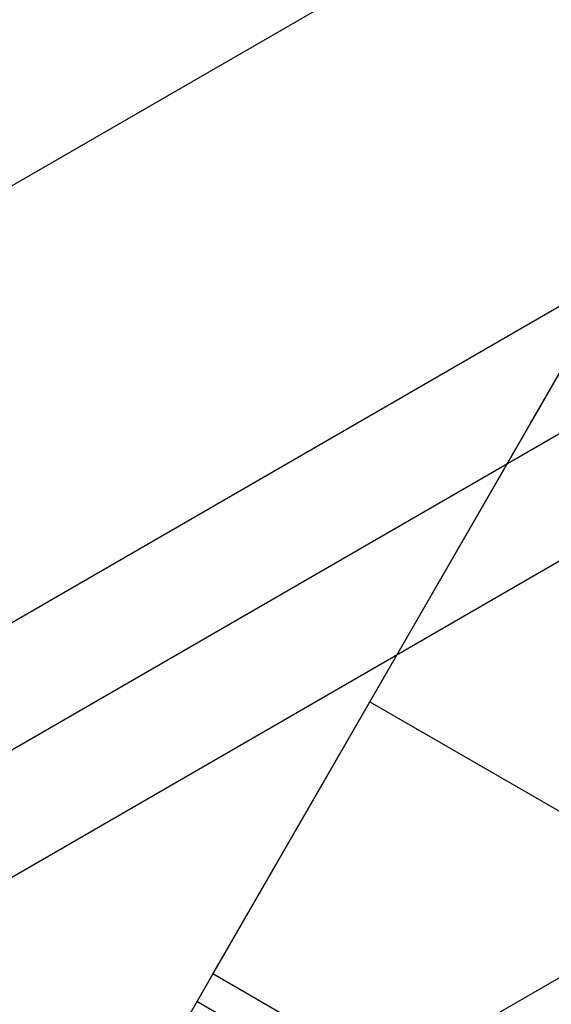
# Model space of a CAD drawing. Extents: x 12895 to 14339, y -6833 to -5581.
# Tile 13 of 79: x 13611.09 to 13614.83, y -6449.64 to -6442.71. Entities that reach past the tile are written whole.
import ezdxf

# ---------------------------------------------------------------- set-up
doc = ezdxf.new("R2010")
doc.units = 0
doc.layers.get('0').update_dxf_attribs({"linetype": 'CONTINUOUS'})
doc.layers.add('BLANCO_METALICO', color=7, linetype='CONTINUOUS')
doc.layers.add('COLOR', color=7, linetype='CONTINUOUS')

msp = doc.modelspace()

# ---------------------------------------------------------------- linework, layer by layer
for p, q in [((13612.4508325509, -6449.421956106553, 80.01480223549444), (13619.84139020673, -6436.621134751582, 76.60231288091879)), ((13614.68851931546, -6445.546168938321, 77.38020536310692), (13618.15667925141, -6439.539139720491, 77.38020522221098)), ((13616.57102106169, -6440.685058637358, 52.310873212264), (12949.74049584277, -6825.679841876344, 52.31087321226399)), ((12951.0702147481, -6827.982982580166, 51.94053995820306), (13617.90073996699, -6442.988199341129, 51.94053995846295)), ((13618.28905059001, -6443.660773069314, 51.51759647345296), (12951.4586858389, -6828.655463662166, 51.51759647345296)), ((13618.67736121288, -6444.333346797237, 51.09465298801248), (12951.90549551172, -6829.294262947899, 51.09465298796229)), ((13612.22588149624, -6449.811582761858, 78.06606210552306), (13614.88531930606, -6445.205301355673, 77.3253955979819)), ((13619.94538679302, -6446.529631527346, 50.74150162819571), (12954.05946347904, -6830.979048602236, 50.74150162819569)), ((13613.55560040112, -6447.508442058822, 77.69572885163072), (14279.51504008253, -6832.000303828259, 77.69572885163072)), ((13612.4508325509, -6449.421956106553, 80.01480223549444), (13612.22588149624, -6449.811582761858, 78.06606210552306)), ((14274.08520534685, -6831.416739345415, 80.01480223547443), (13612.4508325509, -6449.421956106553, 80.01480223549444)), ((14273.97272981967, -6831.6115526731, 79.04043217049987), (13612.33835702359, -6449.616769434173, 79.04043217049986))]:
    msp.add_line(p, q)
at = {"extrusion": (0.1124755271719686, -0.1948133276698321, 0.9743700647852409)}
msp.add_lwpolyline([(8565.810218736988, -12065.56762385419), (8565.299669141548, -12065.25865545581), (8564.791123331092, -12064.94499073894), (8564.284641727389, -12064.62664867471), (8563.780284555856, -12064.30364930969), (8563.278111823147, -12063.97601376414), (8562.778183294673, -12063.6437642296), (8562.280558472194, -12063.30692396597), (8561.785296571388, -12062.96551729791), (8561.292456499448, -12062.61956961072), (8560.802096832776, -12062.2691073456), (8560.314275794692, -12061.91415799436), (8559.829051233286, -12061.55475009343), (8559.346480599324, -12061.19091321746), (8558.866620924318, -12060.82267797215), (8558.389528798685, -12060.45007598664), (8557.91526035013, -12060.07313990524), (8557.443871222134, -12059.6919033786), (8556.975416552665, -12059.30640105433), (8556.509950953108, -12058.91666856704), (8556.047528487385, -12058.52274252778), (8555.588202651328, -12058.12466051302), (8555.132026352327, -12057.72246105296), (8554.679051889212, -12057.31618361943), (8554.229330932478, -12056.90586861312), (8553.782914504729, -12056.4915573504), (8553.33985296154, -12056.07329204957), (8552.90019597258, -12055.65111581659), (8552.463992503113, -12055.22507263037), (8552.031290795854, -12054.79520732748), (8551.602138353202, -12054.36156558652), (8551.17658191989, -12053.92419391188), (8550.754667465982, -12053.48313961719), (8550.33644017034, -12053.03845080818), (8549.921944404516, -12052.59017636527), (8549.511223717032, -12052.13836592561), (8549.104320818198, -12051.68306986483), (8548.701277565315, -12051.22433927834), (8548.302134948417, -12050.76222596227), (8547.906933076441, -12050.29678239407), (8547.51571116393, -12049.82806171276), (8547.128507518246, -12049.35611769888), (8546.745359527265, -12048.88100475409), (8546.366303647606, -12048.40277788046), (8545.991375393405, -12047.92149265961), (8545.620609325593, -12047.43720523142), (8545.254039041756, -12046.94997227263), (8544.891697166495, -12046.45985097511), (8544.533615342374, -12045.96689902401), (8544.179824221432, -12045.4711745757), (8543.83035345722, -12044.97273623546), (8543.48523169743, -12044.47164303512), (8543.144486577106, -12043.96795441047), (8542.808144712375, -12043.46173017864), (8542.476231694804, -12042.95303051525), (8542.148772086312, -12042.44191593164), (8541.825789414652, -12041.92844725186), (8541.507306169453, -12041.41268558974), (8541.193343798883, -12040.89469232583), (8540.883922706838, -12040.3745290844), (8540.579062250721, -12039.85225771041), (8540.278780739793, -12039.32794024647), (8539.983095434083, -12038.80163890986), (8539.69202254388, -12038.27341606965), (8539.40557722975, -12037.74333422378), (8539.12377360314, -12037.21145597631), (8538.846624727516, -12036.67784401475), (8538.574142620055, -12036.1425610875), (8538.306338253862, -12035.60566998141), (8538.043221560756, -12035.06723349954), (8537.784801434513, -12034.52731443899), (8537.531085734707, -12033.985975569), (8537.282081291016, -12033.4432796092), (8537.037793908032, -12032.89928920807), (8536.79822837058, -12032.35406692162), (8536.563388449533, -12031.8076751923), (8536.333276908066, -12031.26017632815), (8536.10789550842, -12030.71163248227), (8535.887245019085, -12030.16210563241), (8535.67132522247, -12029.61165756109), (8535.460134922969, -12029.06034983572), (8535.253671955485, -12028.50824378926), (8535.051933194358, -12027.95540050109), (8534.854914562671, -12027.4018807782), (8534.662611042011, -12026.8477451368), (8534.475016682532, -12026.29305378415), (8534.292124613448, -12025.73786660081), (8534.11392705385, -12025.1822431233), (8533.940415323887, -12024.62624252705), (8533.771579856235, -12024.06992360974), (8533.607410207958, -12023.51334477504), (8533.4478950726, -12022.95656401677), (8533.293022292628, -12022.39963890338), (8533.142778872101, -12021.84262656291), (8532.997150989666, -12021.2855836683), (8532.856124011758, -12020.72856642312), (8532.719682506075, -12020.17163054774), (8532.587810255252, -12019.61483126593), (8532.460490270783, -12019.05822329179), (8532.337704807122, -12018.50186081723), (8532.219435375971, -12017.94579749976), (8532.105662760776, -12017.39008645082), (8531.996367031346, -12016.83478022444), (8531.891527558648, -12016.27993080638), (8531.791123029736, -12015.7255896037), (8531.695131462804, -12015.17180743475), (8531.603530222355, -12014.61863451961), (8531.516296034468, -12014.06612047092), (8531.433405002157, -12013.51431428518), (8531.354832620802, -12012.96326433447), (8531.280553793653, -12012.41301835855), (8531.210542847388, -12011.86362345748), (8531.144773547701, -12011.31512608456), (8531.083219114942, -12010.76757203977), (8531.025852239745, -12010.22100646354), (8530.972645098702, -12009.67547383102), (8530.923569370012, -12009.13101794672), (8530.87859624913, -12008.58768193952), (8530.837696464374, -12008.04550825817), (8530.80084029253, -12007.50453866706), (8530.767997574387, -12006.96481424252), (8530.739137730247, -12006.4263753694), (8530.714229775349, -12005.8892617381), (8530.693242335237, -12005.35351234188), (8530.67614366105, -12004.81916547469), (8530.66290164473, -12004.28625872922), (8530.653483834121, -12003.75482899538), (8530.647857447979, -12003.22491245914), (8530.64598939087, -12002.69654460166)], dxfattribs=at)
at = {"extrusion": (0.1124755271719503, -0.1948133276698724, 0.9743700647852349)}
msp.add_lwpolyline([(8530.645989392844, -12003.97543454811), (8530.64774105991, -12004.4870778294), (8530.653016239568, -12005.00017447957), (8530.66184500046, -12005.51469230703), (8530.674257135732, -12006.03059850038), (8530.690282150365, -12006.54785962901), (8530.709949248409, -12007.06644164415), (8530.733287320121, -12007.58630988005), (8530.76032492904, -12008.10742905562), (8530.79109029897, -12008.62976327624), (8530.825611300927, -12009.1532760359), (8530.863915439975, -12009.67793021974), (8530.906029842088, -12010.20368810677), (8530.951981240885, -12010.73051137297), (8531.001795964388, -12011.25836109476), (8531.055499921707, -12011.7871977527), (8531.11311858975, -12012.31698123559), (8531.174676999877, -12012.84767084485), (8531.240199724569, -12013.37922529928), (8531.309710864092, -12013.91160274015), (8531.383234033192, -12014.44476073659), (8531.460792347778, -12014.97865629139), (8531.54240841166, -12015.51324584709), (8531.62810430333, -12016.04848529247), (8531.717901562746, -12016.5843299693), (8531.811821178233, -12017.12073467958), (8531.909883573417, -12017.657653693), (8532.012108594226, -12018.19504075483), (8532.11851549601, -12018.73284909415), (8532.229122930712, -12019.27103143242), (8532.34394893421, -12019.80953999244), (8532.463010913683, -12020.34832650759), (8532.586325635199, -12020.88734223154), (8532.713909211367, -12021.42653794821), (8532.845777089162, -12021.96586398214), (8532.981944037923, -12022.50527020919), (8533.12242413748, -12023.04470606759), (8533.267230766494, -12023.58412056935), (8533.416376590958, -12024.123462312), (8533.569873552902, -12024.66267949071), (8533.727732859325, -12025.20171991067), (8533.889964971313, -12025.74053099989), (8534.056579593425, -12026.27905982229), (8534.227585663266, -12026.81725309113), (8534.402991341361, -12027.35505718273), (8534.58280400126, -12027.89241815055), (8534.767030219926, -12028.42928173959), (8534.955675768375, -12028.96559340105), (8535.148745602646, -12029.50129830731), (8535.34624385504, -12030.03634136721), (8535.548173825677, -12030.57066724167), (8535.754537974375, -12031.10422035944), (8535.965337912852, -12031.63694493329), (8536.180574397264, -12032.16878497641), (8536.400247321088, -12032.69968431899), (8536.624355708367, -12033.22958662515), (8536.852897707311, -12033.75843541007), (8537.085870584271, -12034.28617405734), (8537.323270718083, -12034.81274583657), (8537.56509359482, -12035.33809392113), (8537.811333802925, -12035.86216140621), (8538.06198502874, -12036.38489132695), (8538.317040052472, -12036.90622667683), (8538.576490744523, -12037.42611042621), (8538.840328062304, -12037.944485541), (8539.108542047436, -12038.46129500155), (8539.381121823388, -12038.97648182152), (8539.658055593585, -12039.48998906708), (8539.93933063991, -12040.00175987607), (8540.224933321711, -12040.51173747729), (8540.51484907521, -12041.01986520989), (8540.80906241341, -12041.52608654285), (8541.10755692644, -12042.03034509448), (8541.410315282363, -12042.53258465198), (8541.717319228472, -12043.03274919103), (8542.028549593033, -12043.53078289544), (8542.343986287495, -12044.0266301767), (8542.663608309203, -12044.52023569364), (8542.98739374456, -12045.01154437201), (8543.315319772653, -12045.50050142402), (8543.647362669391, -12045.98705236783), (8543.983497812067, -12046.47114304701), (8544.323699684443, -12046.95271964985), (8544.667941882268, -12047.43172872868), (8545.016197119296, -12047.908117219), (8545.368437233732, -12048.38183245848), (8545.724633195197, -12048.85282220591), (8546.084755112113, -12049.32103465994), (8546.448772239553, -12049.78641847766), (8546.816652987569, -12050.248922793), (8547.188364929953, -12050.70849723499), (8547.56387481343, -12051.16509194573), (8547.94314856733, -12051.61865759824), (8548.326151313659, -12052.069145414), (8548.71284737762, -12052.5165071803), (8549.103200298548, -12052.96069526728), (8549.497172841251, -12053.40166264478), (8549.89472700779, -12053.83936289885), (8550.295824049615, -12054.27375024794), (8550.700424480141, -12054.70477955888), (8551.10848808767, -12055.13240636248), (8551.519973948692, -12055.55658686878), (8551.934840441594, -12055.97727798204), (8552.353045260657, -12056.39443731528), (8552.774545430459, -12056.80802320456), (8553.199297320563, -12057.21799472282), (8553.6272566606, -12057.62431169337), (8554.05837855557, -12058.02693470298), (8554.492617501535, -12058.42582511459), (8554.929927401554, -12058.8209450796), (8555.370261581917, -12059.21225754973), (8555.813572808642, -12059.59972628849), (8556.259813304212, -12059.98331588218), (8556.708934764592, -12060.36299175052), (8557.160888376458, -12060.73872015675), (8557.615624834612, -12061.11046821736), (8558.073094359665, -12061.47820391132), (8558.533246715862, -12061.84189608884), (8558.996031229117, -12062.20151447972), (8559.461396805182, -12062.55702970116), (8559.929291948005, -12062.90841326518), (8560.399664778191, -12063.25563758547), (8560.872463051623, -12063.59867598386), (8561.347634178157, -12063.93750269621), (8561.825125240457, -12064.27209287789), (8562.304883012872, -12064.60242260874), (8562.7868539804, -12064.92846889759), (8563.27098435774, -12065.25020968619), (8563.757220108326, -12065.56762385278)], dxfattribs=at)
at = {"extrusion": (0.1124755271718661, -0.1948133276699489, 0.9743700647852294)}
msp.add_lwpolyline([(8528.345989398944, -12002.69654459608), (8528.347736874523, -12003.21579337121), (8528.35299909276, -12003.7364926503), (8528.361805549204, -12004.25861087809), (8528.37418547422, -12004.78211590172), (8528.390167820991, -12005.30697497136), (8528.40978125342, -12005.83315474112), (8528.433054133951, -12006.36062127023), (8528.460014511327, -12006.8893400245), (8528.490690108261, -12007.41927587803), (8528.525108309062, -12007.95039311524), (8528.563296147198, -12008.48265543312), (8528.605280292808, -12009.0160259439), (8528.65108704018, -12009.55046717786), (8528.700742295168, -12010.08594108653), (8528.754271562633, -12010.62240904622), (8528.811699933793, -12011.15983186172), (8528.873052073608, -12011.69816977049), (8528.938352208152, -12012.23738244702), (8529.00762411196, -12012.77742900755), (8529.08089109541, -12013.31826801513), (8529.158175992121, -12013.859857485), (8529.239501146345, -12014.40215489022), (8529.324888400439, -12014.94511716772), (8529.414359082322, -12015.48870072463), (8529.50793399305, -12016.03286144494), (8529.605633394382, -12016.57755469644), (8529.707476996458, -12017.12273533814), (8529.813483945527, -12017.66835772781), (8529.923672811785, -12018.21437573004), (8530.038061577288, -12018.76074272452), (8530.156667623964, -12019.30741161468), (8530.279507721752, -12019.85433483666), (8530.40659801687, -12020.40146436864), (8530.537954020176, -12020.94875174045), (8530.67359059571, -12021.49614804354), (8530.813521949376, -12022.04360394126), (8530.957761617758, -12022.59106967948), (8531.106322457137, -12023.13849509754), (8531.259216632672, -12023.68582963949), (8531.416455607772, -12024.23302236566), (8531.57805013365, -12024.78002196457), (8531.744010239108, -12025.3267767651), (8531.914345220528, -12025.87323474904), (8532.08906363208, -12026.41934356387), (8532.268173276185, -12026.9650505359), (8532.451681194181, -12027.51030268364), (8532.63959365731, -12028.05504673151), (8532.831916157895, -12028.59922912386), (8533.028653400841, -12029.14279603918), (8533.229809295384, -12029.68569340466), (8533.43538694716, -12030.22786691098), (8533.645388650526, -12030.76926202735), (8533.859815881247, -12031.3098240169), (8534.078669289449, -12031.84949795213), (8534.301948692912, -12032.38822873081), (8534.529653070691, -12032.92596109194), (8534.761780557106, -12033.46263963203), (8534.99832843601, -12033.99820882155), (8535.239293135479, -12034.53261302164), (8535.484670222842, -12035.06579650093), (8535.73445440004, -12035.59770345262), (8535.988639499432, -12036.1282780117), (8536.247218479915, -12036.65746427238), (8536.51018342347, -12037.18520630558), (8536.777525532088, -12037.71144817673), (8537.0492351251, -12038.23613396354), (8537.325301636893, -12038.75920777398), (8537.605713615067, -12039.28061376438), (8537.890458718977, -12039.80029615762), (8538.179523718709, -12040.31819926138), (8538.472894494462, -12040.83426748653), (8538.770556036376, -12041.34844536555), (8539.072492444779, -12041.86067757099), (8539.37868693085, -12042.37090893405), (8539.689121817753, -12042.87908446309), (8540.003778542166, -12043.38514936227), (8540.32263765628, -12043.88904905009), (8540.64567883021, -12044.39072917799), (8540.97288085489, -12044.89013564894), (8541.304221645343, -12045.38721463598), (8541.639678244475, -12045.88191260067), (8541.979226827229, -12046.37417631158), (8542.32284270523, -12046.86395286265), (8542.670500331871, -12047.35118969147), (8543.022173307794, -12047.83583459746), (8543.377834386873, -12048.31783576), (8543.737455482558, -12048.79714175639), (8544.101007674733, -12049.27370157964), (8544.468461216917, -12049.74746465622), (8544.839785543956, -12050.21838086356), (8545.214949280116, -12050.68640054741), (8545.59392024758, -12051.15147453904), (8545.97666547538, -12051.6135541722), (8546.36315120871, -12052.0725912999), (8546.753342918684, -12052.52853831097), (8547.14720531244, -12052.98134814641), (8547.544702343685, -12053.43097431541), (8547.94579722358, -12053.87737091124), (8548.350452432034, -12054.32049262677), (8548.758629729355, -12054.76029476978), (8549.170290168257, -12055.19673327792), (8549.58539410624, -12055.62976473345), (8550.003901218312, -12056.05934637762), (8550.425770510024, -12056.48543612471), (8550.85096033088, -12056.9079925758), (8551.279428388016, -12057.32697503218), (8551.71113176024, -12057.7423435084), (8552.146026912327, -12058.15405874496), (8552.584069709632, -12058.56208222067), (8553.025215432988, -12058.96637616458), (8553.46941879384, -12059.36690356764), (8553.91663394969, -12059.76362819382), (8554.366814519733, -12060.15651459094), (8554.819913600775, -12060.54552810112), (8555.275883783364, -12060.93063487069), (8555.734677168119, -12061.31180185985), (8556.196245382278, -12061.68899685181), (8556.660539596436, -12062.06218846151), (8557.127510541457, -12062.43134614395), (8557.597108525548, -12062.79644020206), (8558.069283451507, -12063.15744179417), (8558.543984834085, -12063.51432294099), (8559.021161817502, -12063.86705653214), (8559.500763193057, -12064.21561633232), (8559.982737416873, -12064.55997698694), (8560.467032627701, -12064.90011402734), (8560.953596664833, -12065.23600387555), (8561.442377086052, -12065.56762384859)], dxfattribs=at)
for centre, radius, start, end in [((13616.37125110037, -6381.069931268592, 89.37470231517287), 73.24245578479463, 209.9999999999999, 29.99999999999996), ((13616.3712510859, -6381.069931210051, 88.63012703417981), 71.44457953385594, 210.0000000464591, 29.99999995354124), ((13616.37125110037, -6381.069931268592, 89.05580518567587), 71.21139006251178, 210.0000000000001, 30.0000000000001), ((13616.37125110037, -6381.069931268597, 88.12500292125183), 70.9394553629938, 254.9999999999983, 345.0000000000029), ((13616.37125110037, -6381.069931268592, 68.68735261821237), 73.24245578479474, 211.1713425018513, 311.5923049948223), ((13616.37125110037, -6381.069931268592, 67.93735261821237), 70.94245578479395, 213.8367835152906, 313.7266063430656), ((13616.37125110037, -6381.069931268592, 46.50000292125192), 71.74245578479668, 232.4999999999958, 299.9999328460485)]:
    msp.add_arc(centre, radius, start, end)
at = {"extrusion": (0, 0, -1)}
for centre in [(-13616.37125110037, -6381.069931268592, -89.37470231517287), (-13616.37125110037, -6381.069931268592, -46.50000292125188)]:
    msp.add_arc(centre, 70.94245578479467, 150.0000000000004, 330.0000000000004, dxfattribs=at)
at = {"layer": 'BLANCO_METALICO', "extrusion": (0, 0, -1)}
for centre, radius, start, end in [((-13616.37098787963, -6381.069931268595, -171.6470783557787), 99.49999999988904, 179.9999999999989, 1.047441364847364e-12), ((-13616.37098787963, -6381.069931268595, -170.8389899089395), 99.49999999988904, 179.9999999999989, 1.047441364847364e-12), ((-13616.37098787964, -6381.069931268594, -169.280901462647), 99.49999999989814, 179.9999999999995, 5.237206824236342e-13), ((-13616.37098787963, -6381.069931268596, -171.6470783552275), 99.0999999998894, 179.9999999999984, 1.577503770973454e-12), ((-13616.37098787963, -6381.069931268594, -170.0309014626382), 98.69999999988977, 179.9999999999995, 5.279656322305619e-13), ((-13616.37098787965, -6381.069931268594, -168.5309014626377), 98.69999999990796, 179.9999999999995, 5.279656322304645e-13), ((-13616.37098787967, -6381.0699312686, -167.2309014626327), 98.19999999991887, 179.9999999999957, 4.24523078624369e-12), ((-13616.37098787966, -6381.069931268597, -168.0309014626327), 98.1999999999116, 179.9999999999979, 2.122615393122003e-12)]:
    msp.add_arc(centre, radius, start, end, dxfattribs=at)
at = {"layer": 'BLANCO_METALICO'}
for centre, radius, start, end in [((13616.37098787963, -6381.069931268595, 170.030901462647), 99.49999999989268, 179.9999999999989, 1.047441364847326e-12), ((13616.37098787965, -6381.069931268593, 168.5309014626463), 99.49999999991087, 180, 0), ((13616.37098787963, -6381.069931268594, 171.6470783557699), 98.69999999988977, 179.9999999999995, 5.279656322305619e-13), ((13616.37098787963, -6381.069931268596, 170.8389899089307), 98.69999999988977, 179.9999999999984, 1.583896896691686e-12)]:
    msp.add_arc(centre, radius, start, end, dxfattribs=at)
at = {"layer": 'COLOR', "extrusion": (0, 0, -1)}
for centre, radius, start, end in [((-13616.37125823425, -6381.069948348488, 10.54089386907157), 152.392098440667, 333.381578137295, 153.381578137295), ((-13616.37125823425, -6381.06994834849, -32.97295255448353), 75.00000000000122, 63.38157813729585, 243.3815781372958), ((-13616.37125823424, -6381.069948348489, -43.50000292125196), 72.9999999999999, 63.38157813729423, 243.3815781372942), ((-13616.37125823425, -6381.06994834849, -33.3991820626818), 73.00000000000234, 63.3815781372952, 243.3815781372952), ((-13616.37125823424, -6381.069948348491, -43.50000292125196), 73.00000000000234, 63.3815781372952, 243.3815781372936), ((-13616.37125823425, -6381.06994834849, -43.50000292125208), 75.00000000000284, 63.38157813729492, 243.3815781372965), ((-13616.37125823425, -6381.069948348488, 10.54089386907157), 152.3920984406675, 153.3815781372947, 333.3815781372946), ((-13616.37125823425, -6381.06994834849, -32.97295255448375), 74.9999999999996, 243.3815781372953, 63.38157813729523), ((-13616.37125823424, -6381.069948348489, -43.50000292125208), 75.00000000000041, 243.3815781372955, 63.38157813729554), ((-13616.37125823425, -6381.06994834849, -33.39918206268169), 72.99999999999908, 243.3815781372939, 63.38157813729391), ((-13616.37125823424, -6381.06994834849, -43.50000292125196), 73.00000000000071, 243.3815781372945, 63.38157813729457), ((-13616.37125823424, -6381.06994834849, -43.50000292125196), 73.00000000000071, 243.3815781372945, 63.38157813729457), ((-13616.37125823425, -6381.069948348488, -18.68835025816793), 83.81579491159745, 153.3815781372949, 333.3815781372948), ((-13616.37125823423, -6381.06994834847, -26.2000005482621), 61.09154780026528, 153.381578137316, 333.3815781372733), ((-13616.37936058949, -6381.065905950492, -28.2000005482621), 59.50000000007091, 153.3815781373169, 333.381578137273), ((-13616.3793605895, -6381.065905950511, -27.2000005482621), 59.50000000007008, 153.3815781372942, 333.3815781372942), ((-13616.37125823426, -6381.069948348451, -22.44590218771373), 75.00000000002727, 243.3815781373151, 333.3815781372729), ((-13616.37125823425, -6381.069948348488, -17.30945272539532), 81.95014076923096, 262.6396124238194, 314.1043243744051)]:
    msp.add_arc(centre, radius, start, end, dxfattribs=at)
at = {"layer": 'COLOR'}
for centre, radius, start, end in [((13616.37125823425, -6381.06994834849, -35.79999945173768), 153, 26.61842186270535, 206.618421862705), ((13616.37125823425, -6381.069948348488, -11.46081713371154), 152.9999999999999, 26.61842186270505, 206.6184218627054), ((13616.37125823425, -6381.069948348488, -23.63040829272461), 153.0000000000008, 26.61842186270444, 206.6184218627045), ((13616.37125823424, -6381.069948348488, -10.90949982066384), 152.8342956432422, 26.6184218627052, 206.6184218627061), ((13616.37125823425, -6381.06994834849, -35.79999945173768), 150, 26.61842186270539, 206.618421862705), ((13616.37125823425, -6381.069948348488, -11.46081713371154), 153, 206.6184218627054, 26.61842186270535), ((13616.37125823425, -6381.069948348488, -35.79999945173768), 153, 206.6184218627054, 26.61842186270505), ((13616.37125823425, -6381.069948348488, -23.63040829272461), 153.0000000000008, 206.618421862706, 26.61842186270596), ((13616.37125823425, -6381.069948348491, -10.90949982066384), 152.834295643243, 206.6184218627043, 26.61842186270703), ((13616.37125823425, -6381.069948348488, -35.79999945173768), 150, 206.6184218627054, 26.61842186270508), ((13616.37125823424, -6381.06994834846, 23.29836120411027), 73.00000000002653, 253.2152822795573, 295.0338760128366)]:
    msp.add_arc(centre, radius, start, end, dxfattribs=at)

doc.saveas('drawing.dxf')
